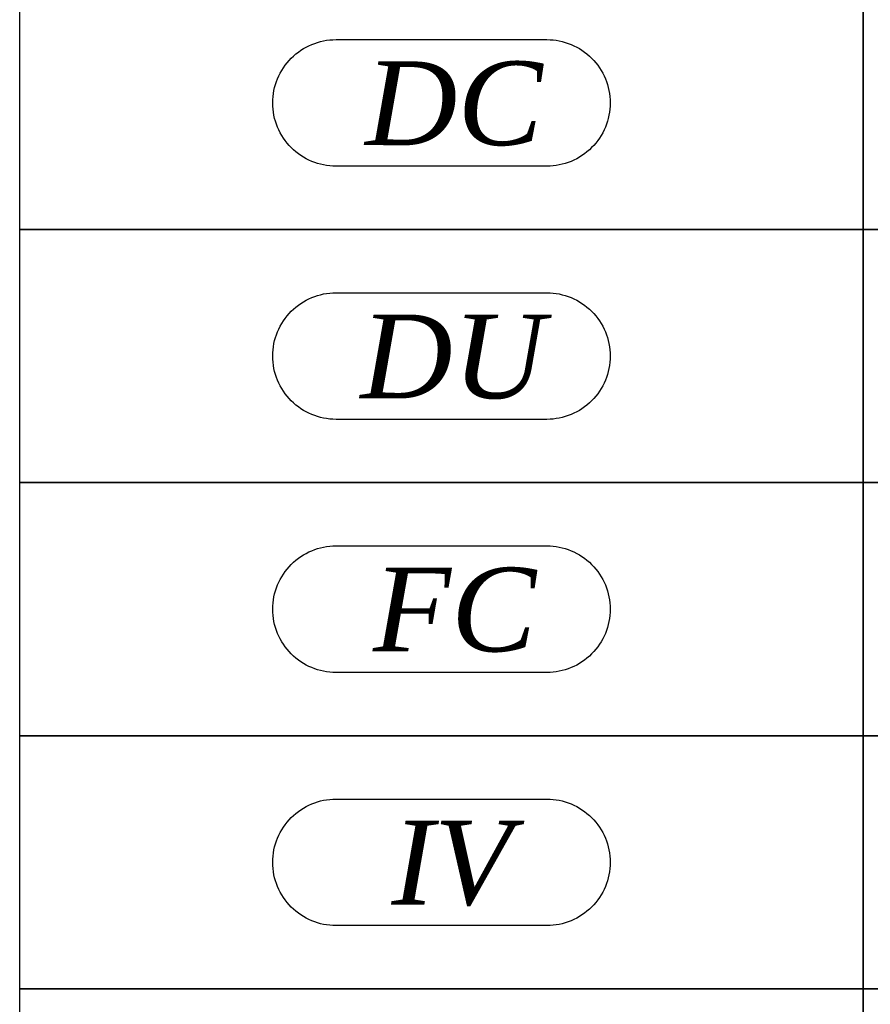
# Model space of a CAD drawing. Header units: millimetres. Extents: x -116878 to 389011, y -1241 to 103674.
# Tile 78 of 103: x 88786 to 89290, y 23763 to 24347. Entities that reach past the tile are written whole.
import ezdxf

# ---------------------------------------------------------------- set-up
doc = ezdxf.new("R2010")
doc.units = ezdxf.units.MM
doc.header["$MEASUREMENT"] = 0
doc.layers.add('HVAC DETAIL LINE', color=7, linetype='Continuous')
doc.layers.add('HVAC DETAIL TEXT', color=7, linetype='Continuous')

msp = doc.modelspace()

# ---------------------------------------------------------------- linework, layer by layer
at = {"layer": 'HVAC DETAIL LINE'}
for points in [[(88785.77, 24372.41), (89285.77, 24372.41), (89285.77, 24222.41), (88785.77, 24222.41)], [(89285.77, 24372.41), (89785.77, 24372.41), (89785.77, 24222.41), (89285.77, 24222.41)], [(88785.77, 24222.41), (89285.77, 24222.41), (89285.77, 24072.41), (88785.77, 24072.41)], [(89285.77, 24222.41), (89785.77, 24222.41), (89785.77, 24072.41), (89285.77, 24072.41)], [(88785.77, 24072.41), (89285.77, 24072.41), (89285.77, 23922.41), (88785.77, 23922.41)], [(89285.77, 24072.41), (89785.77, 24072.41), (89785.77, 23922.41), (89285.77, 23922.41)], [(88785.77, 23922.41), (89285.77, 23922.41), (89285.77, 23772.41), (88785.77, 23772.41)], [(89285.77, 23922.41), (89785.77, 23922.41), (89785.77, 23772.41), (89285.77, 23772.41)], [(88785.77, 23772.41), (89285.77, 23772.41), (89285.77, 23622.41), (88785.77, 23622.41)], [(89285.77, 23772.41), (89785.77, 23772.41), (89785.77, 23622.41), (89285.77, 23622.41)]]:
    msp.add_lwpolyline(points, close=True, dxfattribs=at)
at = {"layer": 'HVAC DETAIL TEXT'}
for points in [[(88973.27, 24334.91), (89098.27, 24334.91, -0.414214), (89135.77, 24297.41), (89135.77, 24297.41, -0.414214), (89098.27, 24259.91), (88973.27, 24259.91, -0.414214), (88935.77, 24297.41), (88935.77, 24297.41, -0.414214)], [(88973.27, 24184.91), (89098.27, 24184.91, -0.414214), (89135.77, 24147.41), (89135.77, 24147.41, -0.414214), (89098.27, 24109.91), (88973.27, 24109.91, -0.414214), (88935.77, 24147.41), (88935.77, 24147.41, -0.414214)], [(88973.27, 24034.91), (89098.27, 24034.91, -0.414214), (89135.77, 23997.41), (89135.77, 23997.41, -0.414214), (89098.27, 23959.91), (88973.27, 23959.91, -0.414214), (88935.77, 23997.41), (88935.77, 23997.41, -0.414214)], [(88973.27, 23884.91), (89098.27, 23884.91, -0.414214), (89135.77, 23847.41), (89135.77, 23847.41, -0.414214), (89098.27, 23809.91), (88973.27, 23809.91, -0.414214), (88935.77, 23847.41), (88935.77, 23847.41, -0.414214)]]:
    msp.add_lwpolyline(points, format="xyb", close=True, dxfattribs=at)

# ---------------------------------------------------------------- texts
at = {"layer": 'HVAC DETAIL TEXT', "char_height": 50, "attachment_point": 5}
for s, insert in [('{\\Fromans|c0;DC}', (89035.77, 24297.41)), ('{\\Fromans|c0;DU}', (89035.77, 24147.41)), ('{\\Fromans|c0;FC}', (89035.77, 23997.41)), ('{\\Fromans|c0;IV}', (89035.77, 23847.41))]:
    msp.add_mtext_dynamic_manual_height_columns(s, width=272.4286, gutter_width=1, heights=[0], dxfattribs=dict(at, insert=insert))

doc.saveas('drawing.dxf')
